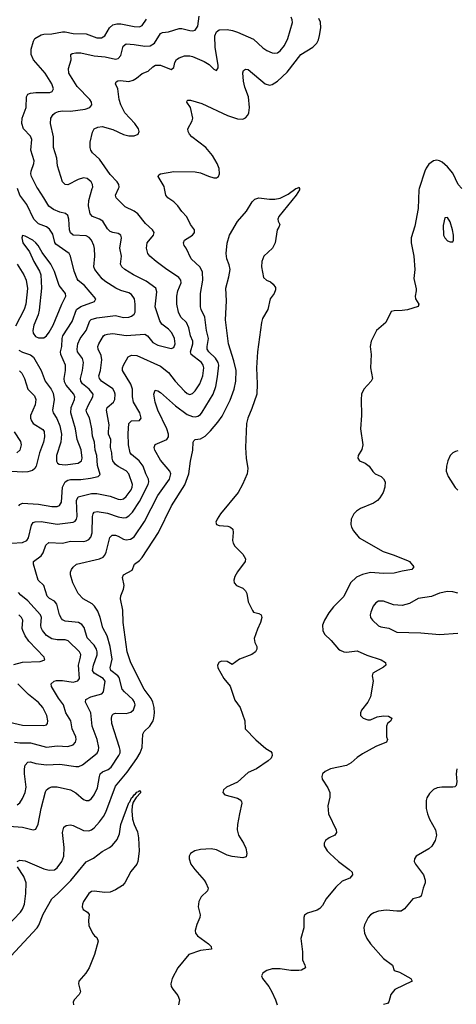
# Model space of a CAD drawing. Header units: inches. Extents: x 990586 to 1117858, y 769490 to 892071.
# Tile 192 of 248: x 1053088 to 1056377, y 863855 to 871272. Entities that reach past the tile are written whole.
import ezdxf

# ---------------------------------------------------------------- set-up
doc = ezdxf.new("R2010")
doc.units = ezdxf.units.IN
doc.header["$MEASUREMENT"] = 0
doc.layers.add('B0856', color=7, linetype='Continuous')
doc.layers.add('B0857', color=7, linetype='Continuous')

msp = doc.modelspace()

# ---------------------------------------------------------------- linework, layer by layer
at = {"layer": 'B0856', "color": 6}
for points, elevation in [([(1053010, 865197.6), (1053109.9, 865189.9), (1053170, 865173.2), (1053190, 865170.4), (1053210, 865175.4), (1053227.8, 865212.2), (1053248.8, 865330), (1053283.5, 865456.5), (1053290, 865471.4), (1053310, 865486.9), (1053330, 865492.4), (1053370, 865492.4), (1053470, 865471.2), (1053510, 865447.4), (1053570, 865397.9), (1053590, 865389.3), (1053610, 865391.1), (1053630, 865405.8), (1053650, 865434.2), (1053674.8, 865485.2), (1053688.3, 865570), (1053695.6, 865590), (1053712.5, 865607.5), (1053755.4, 865624.6), (1053778.4, 865641.6), (1053836.3, 865730), (1053843.9, 865750), (1053844.8, 865770), (1053839.5, 865790), (1053781.7, 865970), (1053779.7, 866010), (1053785.9, 866034.1), (1053796, 866044), (1053810, 866048.8), (1053890, 866046.3), (1053924.5, 866055.5), (1053945.8, 866074.2), (1053957.4, 866110), (1053953.2, 866130), (1053940.9, 866150), (1053876.8, 866210), (1053861.1, 866230), (1053837.2, 866317.2), (1053826.9, 866330), (1053774.4, 866370), (1053769.4, 866390), (1053784.7, 866455.3), (1053771, 866550), (1053748.3, 866630), (1053713.7, 866690), (1053694.6, 866770), (1053676.2, 866816.2), (1053653, 866853), (1053633, 866873), (1053565.4, 866910), (1053530, 866949.9), (1053488.3, 867030), (1053470.9, 867090), (1053471.6, 867110), (1053478.2, 867130), (1053491, 867149), (1053516.6, 867170), (1053689.8, 867209.8), (1053716.3, 867223.7), (1053730, 867239.1), (1053739.6, 867260.4), (1053768, 867372), (1053785.4, 867390), (1053810, 867388.4), (1053830, 867381.5), (1053870, 867359.4), (1053890, 867353.6), (1053921.9, 867358.1), (1053950, 867377.3), (1054027.3, 867492.7), (1054130, 867687.8), (1054217.8, 867810), (1054225.7, 867850), (1054220.2, 867870), (1054150, 867952.9), (1054105.4, 868030), (1054101, 868050), (1054110, 868072.7), (1054197.1, 868110), (1054209.5, 868130), (1054209.8, 868150), (1054196.8, 868190), (1054129.4, 868330), (1054108.9, 868390), (1054098.9, 868450), (1054105.1, 868474.9), (1054110, 868480.1), (1054130, 868476.1), (1054150, 868463.3), (1054262.5, 868362.5), (1054350, 868298.8), (1054390, 868283.1), (1054410, 868281), (1054430, 868284.9), (1054450, 868298.4), (1054464.1, 868315.9), (1054545.8, 868450), (1054565.7, 868510), (1054578.8, 868581.2), (1054587.2, 868670), (1054583.8, 868690), (1054563.3, 868723.3), (1054512.2, 868770), (1054499.8, 868790), (1054499.4, 868810), (1054511.4, 868870), (1054494.5, 868930), (1054482.1, 869030), (1054454.4, 869090), (1054451.4, 869110), (1054450.3, 869210), (1054469, 869310), (1054464.8, 869370), (1054447.1, 869407.1), (1054380.2, 869470), (1054343.3, 869550), (1054328, 869570), (1054321.7, 869590), (1054329.3, 869610), (1054390.3, 869650), (1054399.2, 869660.8), (1054406.3, 869670), (1054404.3, 869690), (1054374.9, 869730), (1054346.8, 869786.8), (1054310, 869826.7), (1054280.4, 869870), (1054250, 869900.2), (1054204.8, 869930), (1054189.7, 869949.7), (1054178.7, 870000)], 2800), ([(1053027.1, 867330), (1053110, 867334), (1053141.8, 867350), (1053154.7, 867370), (1053176.7, 867463.3), (1053190, 867483.5), (1053203.7, 867490), (1053250, 867491), (1053370, 867472.9), (1053490, 867486.1), (1053506.3, 867493.7), (1053516.9, 867510), (1053520.2, 867530), (1053517.2, 867650), (1053530, 867676.6), (1053630, 867702), (1053670, 867702.8), (1053770, 867682.1), (1053830, 867660), (1053850, 867657.2), (1053870, 867663), (1053890, 867679.4), (1053927.7, 867730), (1053936, 867750), (1053937.8, 867770), (1053910.5, 867850.5), (1053890, 867873.7), (1053830, 867906.2), (1053810, 867922), (1053789.6, 867949.6), (1053784.4, 867970), (1053782.1, 868010), (1053773.3, 868050), (1053774.2, 868110), (1053758.3, 868150), (1053756, 868170), (1053761.1, 868221.1), (1053742.3, 868330), (1053748.3, 868350), (1053795.8, 868390), (1053805.2, 868410), (1053807.5, 868450), (1053803.1, 868470), (1053790.4, 868490.4), (1053704.6, 868550), (1053688.8, 868570), (1053685.6, 868590), (1053697.4, 868630), (1053707.9, 868710), (1053702.9, 868742.9), (1053679.7, 868790), (1053676.8, 868810), (1053683.7, 868830), (1053720.6, 868890), (1053730, 868897.8), (1053750, 868903.7), (1053790, 868907.2), (1053890, 868892.2), (1054030, 868903.3), (1054051.8, 868891.8), (1054090, 868841.4), (1054130, 868820.6), (1054230, 868794.5), (1054250, 868803.8), (1054260.7, 868830), (1054254.4, 868870), (1054234.2, 868914.2), (1054210, 868940.1), (1054158, 868978), (1054142.8, 869002.8), (1054109.5, 869110), (1054122.5, 869222.5), (1054113.9, 869250), (1054041.9, 869301.9), (1053944.9, 869350), (1053879.4, 869390), (1053856.7, 869410), (1053847.8, 869430), (1053855.1, 869490), (1053842.6, 869550), (1053855.9, 869630), (1053850.2, 869650), (1053830, 869660.6), (1053790, 869668), (1053770, 869677.4), (1053750, 869697.5), (1053715.2, 869755.2), (1053690.1, 869770.1), (1053636.5, 869790), (1053620.3, 869810), (1053606.1, 869870), (1053610.3, 869910), (1053635.4, 870000)], 3000), ([(1053068.9, 864930), (1053090, 864941), (1053130, 864935.9), (1053270, 864875.6), (1053310, 864865.6), (1053350, 864868.1), (1053370, 864882), (1053406, 864930), (1053419.6, 864970), (1053423.9, 865036.2), (1053409.5, 865150), (1053421.3, 865190), (1053437.3, 865202.7), (1053470, 865206.9), (1053490, 865202.2), (1053570, 865164.4), (1053610, 865162.3), (1053630, 865169.8), (1053650, 865185.1), (1053690, 865230), (1053719.6, 865270), (1053737.2, 865302.8), (1053810, 865499.3), (1053896.9, 865603.1), (1053970, 865705.7), (1053996.3, 865750), (1054010.2, 865790.2), (1054015.2, 865890), (1054026.8, 865910), (1054069.8, 865950.2), (1054093.3, 865990), (1054099.8, 866010), (1054103.5, 866050), (1054101.4, 866090), (1054092.4, 866130), (1054078.2, 866158.2), (1054025.7, 866230), (1053926.1, 866426.1), (1053897.7, 866510), (1053868.9, 866730), (1053864.3, 866824.3), (1053846.8, 866910), (1053849.1, 866930.9), (1053870, 866982.3), (1053875.2, 867010), (1053862.7, 867070), (1053870.9, 867090), (1053935.6, 867124.4), (1053953.5, 867170), (1053990, 867197.8), (1054010, 867222), (1054134.4, 867410), (1054231.3, 867610), (1054332.4, 867767.6), (1054362.3, 867850), (1054373.9, 867946.1), (1054393.2, 868030), (1054394.3, 868090), (1054399.3, 868100.7), (1054409.8, 868110.2), (1054450, 868115.7), (1054484.4, 868135.6), (1054525.7, 868174.3), (1054580.5, 868239.5), (1054613.8, 868286.2), (1054634.7, 868325.3), (1054673.2, 868406.8), (1054702.9, 868490), (1054716.3, 868550), (1054718.5, 868630), (1054702, 868702), (1054661.5, 868830), (1054638.8, 869010), (1054645.1, 869154.9), (1054640.1, 869250), (1054664.8, 869335.2), (1054673.5, 869390), (1054666.4, 869426.4), (1054647.5, 869470), (1054643.2, 869510), (1054652, 869588), (1054670, 869648), (1054730, 869752), (1054797, 869830), (1054840.2, 869899.8), (1054859, 869921), (1054889.2, 869930.8), (1054970, 869920.5), (1055010, 869920.5), (1055050, 869927.2), (1055110, 869958.5), (1055168.7, 870000)], 2700), ([(1053070, 865357.7), (1053090, 865373.8), (1053110, 865405.1), (1053130, 865450), (1053136.5, 865490), (1053125, 865590), (1053125, 865630), (1053130, 865657.1), (1053150, 865679.2), (1053170, 865681.1), (1053210, 865668.7), (1053290, 865659.6), (1053390, 865664.7), (1053510, 865646), (1053533.6, 865646.4), (1053561.5, 865658.5), (1053671.9, 865748.1), (1053682, 865770), (1053683.3, 865790), (1053672.9, 865850), (1053634.2, 865950), (1053624.8, 866050), (1053583.5, 866130), (1053585.5, 866150), (1053625, 866170), (1053707.3, 866192.7), (1053719.3, 866210), (1053733.2, 866290), (1053718.2, 866310), (1053648.4, 866350), (1053637.3, 866370), (1053644, 866410), (1053671.6, 866488.4), (1053671.2, 866510), (1053666.2, 866530), (1053650, 866560.1), (1053596.5, 866616.5), (1053574.5, 866694.5), (1053556.6, 866716.6), (1053530.8, 866730.8), (1053430, 866741.8), (1053411.6, 866751.6), (1053402.3, 866762.3), (1053389, 866788.9), (1053366.8, 866870), (1053350.8, 866890.8), (1053312.4, 866912.4), (1053294.4, 866930), (1053270, 867010), (1053228.6, 867050), (1053191.2, 867170), (1053193.3, 867190), (1053250, 867232.6), (1053264.5, 867255.5), (1053286.4, 867313.6), (1053307.1, 867332.9), (1053410, 867328.1), (1053470, 867344.5), (1053570, 867341.5), (1053590, 867345.2), (1053610, 867356.3), (1053624.8, 867375.2), (1053634.6, 867405.4), (1053637.4, 867530), (1053640.7, 867550), (1053650, 867561.8), (1053673, 867567), (1053750, 867556), (1053830, 867526.7), (1053870, 867518.5), (1053890, 867522.6), (1053910, 867533.7), (1053938.4, 867561.6), (1053990, 867642.8), (1054056, 867770), (1054062.2, 867790), (1054059.6, 867810), (1054039.3, 867850), (1054017.8, 867910), (1053989.5, 867949.5), (1053930, 867996.8), (1053921.7, 868010), (1053907.6, 868070), (1053905.3, 868154.7), (1053910.4, 868230), (1053930, 868250), (1053990, 868251.6), (1054004.4, 868270), (1053994.1, 868310), (1053944.9, 868390), (1053937.7, 868430), (1053937.1, 868490), (1053926.7, 868526.7), (1053863.2, 868630), (1053862.7, 868650), (1053869.5, 868670.5), (1053906.5, 868733.5), (1053930, 868746.1), (1053970, 868741.7), (1054150, 868662.7), (1054210, 868614.4), (1054258.7, 868550), (1054330, 868473.3), (1054350, 868457), (1054370, 868449.4), (1054390, 868455.9), (1054410, 868475.6), (1054445.4, 868530), (1054467.7, 868590), (1054475.8, 868650), (1054471.1, 868670), (1054458.3, 868690), (1054380.9, 868750), (1054374, 868770), (1054391.3, 868830), (1054391.3, 868850), (1054375.8, 868890), (1054362.5, 868950), (1054343.9, 868990), (1054302.6, 869030), (1054285.4, 869070), (1054272.1, 869130), (1054271.1, 869190), (1054279.6, 869230), (1054303.8, 869290), (1054301.3, 869310), (1054286.9, 869330), (1054270, 869343.5), (1054196, 869390), (1054115.3, 869450), (1054067.9, 869490), (1054053.3, 869510), (1054044.5, 869550), (1054049.7, 869590), (1054097.3, 869650), (1054102, 869670), (1054089.4, 869690), (1054035.7, 869735.7), (1053977.1, 869810), (1053950, 869829.1), (1053882.1, 869862.1), (1053815.2, 869930), (1053809.4, 869950), (1053833.6, 870000)], 2900), ([(1053082.5, 868782.5), (1053110, 868766.5), (1053170, 868746.8), (1053193.1, 868730), (1053249.2, 868630), (1053280, 868550), (1053325.2, 868490), (1053339.6, 868459.6), (1053348.2, 868410), (1053334.8, 868330), (1053340.4, 868310), (1053367.3, 868267.3), (1053391.8, 868211.8), (1053403.8, 868150), (1053397.8, 868090), (1053366.2, 867990), (1053365.4, 867945.4), (1053372, 867932), (1053384.6, 867924.6), (1053430, 867919.2), (1053527.9, 867932.1), (1053553.8, 867950), (1053558.5, 867970), (1053551.9, 868031.9), (1053521.9, 868110), (1053509.2, 868190), (1053472.6, 868310), (1053477.2, 868350), (1053499.9, 868410), (1053502.7, 868430), (1053497.2, 868450), (1053438.2, 868518.2), (1053425.3, 868545.3), (1053424, 868570), (1053433.5, 868630), (1053432.4, 868670), (1053398.9, 868750), (1053396.9, 868770), (1053406.2, 868810), (1053407.8, 868870), (1053414.4, 868890), (1053482.4, 868997.6), (1053516.7, 869090), (1053548.9, 869111.1), (1053651.3, 869150), (1053661.3, 869170), (1053577.6, 869270), (1053530, 869306.6), (1053520.4, 869320.4), (1053498.8, 869378.8), (1053471.3, 869490), (1053460.4, 869510), (1053360.9, 869580.9), (1053353.1, 869593.1), (1053337.3, 869657.3), (1053313.8, 869693.8), (1053290, 869710.9), (1053230, 869735.3), (1053195.6, 869770), (1053141.1, 869881.1), (1053088.6, 869950), (1053072.2, 870000)], 3200), ([(1053082, 867610), (1053090, 867621.2), (1053110, 867629.7), (1053230, 867621.4), (1053330, 867606.1), (1053370, 867605.9), (1053388, 867612), (1053402.2, 867637.8), (1053411.9, 867750), (1053430, 867791.8), (1053450, 867803.9), (1053470, 867808.2), (1053550, 867808.9), (1053622.8, 867817.2), (1053679.2, 867830), (1053694.8, 867845.2), (1053674.7, 867914.7), (1053669.5, 867990), (1053655.7, 868030), (1053651, 868090), (1053635.9, 868135.9), (1053632, 868190), (1053619.8, 868250), (1053613.7, 868273.7), (1053593.6, 868310), (1053590.1, 868330), (1053606.5, 868370), (1053640.2, 868430), (1053640.8, 868450), (1053610.6, 868490), (1053561.9, 868530), (1053548.4, 868550), (1053545.9, 868570), (1053561, 868630), (1053569.4, 868690), (1053560.7, 868720.7), (1053523.8, 868770), (1053520.5, 868790), (1053526.3, 868830), (1053544.5, 868870), (1053589.1, 868930.9), (1053615.9, 869004.1), (1053625.8, 869014.2), (1053670, 869026.7), (1053810, 869043.4), (1053870, 869029.5), (1053910, 869030.2), (1053930, 869037.7), (1053950, 869053.8), (1053956.9, 869070), (1053958.6, 869130), (1053953.5, 869170), (1053930, 869201.2), (1053910, 869213.4), (1053850, 869231.9), (1053813.1, 869250), (1053730, 869301.7), (1053710, 869320.5), (1053654.6, 869390), (1053647.6, 869410), (1053655, 869490), (1053651.8, 869548.2), (1053647.6, 869570), (1053629.4, 869610), (1053611.8, 869631.8), (1053590, 869643.1), (1053490.7, 869650), (1053470, 869665.6), (1053462.3, 869690), (1053458, 869770), (1053450, 869796.9), (1053432.1, 869812.2), (1053390, 869823.2), (1053342.7, 869842.7), (1053307.4, 869867.4), (1053271.2, 869930), (1053223.7, 870000)], 3100), ([(1055195.9, 870000), (1055197.3, 869997.3), (1055196, 869990), (1055171.1, 869950), (1055041.5, 869790), (1055034, 869770), (1055034.9, 869754.9), (1055046.8, 869730), (1055041, 869710), (1055028.2, 869690), (1055011.8, 869590), (1054992.3, 869550), (1054928.4, 869490), (1054912, 869450), (1054909.3, 869409.3), (1054926, 869330), (1054948.7, 869310), (1054977.1, 869297.1), (1054998.7, 869278.7), (1055014.8, 869254.8), (1055016.2, 869236.2), (1055005.3, 869210), (1054974.5, 869170), (1054956.6, 869090), (1054918.2, 869021.8), (1054909.3, 868990.7), (1054878.6, 868770), (1054871.9, 868650), (1054878.2, 868530), (1054874.1, 868450), (1054837.8, 868342.2), (1054805.9, 868270), (1054796.2, 868230), (1054788.9, 868048.9), (1054794.2, 867970), (1054806, 867890), (1054801.7, 867850), (1054767, 867770), (1054733.8, 867710), (1054601.6, 867550), (1054575.5, 867510), (1054567, 867487), (1054570, 867469.1), (1054590, 867463), (1054656.3, 867456.3), (1054675.5, 867450), (1054693.7, 867433.7), (1054696.5, 867410), (1054690.2, 867350), (1054695.5, 867330), (1054710, 867305.7), (1054770, 867244.9), (1054789, 867210), (1054787.6, 867190), (1054730, 867111.7), (1054710, 867077.3), (1054701.9, 867050), (1054703.2, 867030), (1054720.9, 867010), (1054769.5, 866989.5), (1054790, 866970.3), (1054798.2, 866950), (1054810, 866888), (1054842.2, 866822.2), (1054850.7, 866810), (1054890, 866799.6), (1054908.2, 866790), (1054911.3, 866770), (1054903.2, 866730), (1054878.8, 866681.2), (1054854, 866610), (1054859.3, 866579.3), (1054873.5, 866550), (1054874.2, 866530), (1054865.7, 866510), (1054836.5, 866490), (1054744.2, 866455.8), (1054690, 866414), (1054650, 866436.8), (1054610, 866439.8), (1054590, 866432.6), (1054579.2, 866410), (1054581.1, 866390), (1054625, 866310), (1054672.6, 866252.6), (1054710, 866146.4), (1054750.2, 866090), (1054783.6, 865990), (1054786.7, 865930), (1054867.4, 865847.4), (1054942.7, 865782.7), (1054979.6, 865759.6), (1054988.1, 865750), (1054991.1, 865730), (1054981.6, 865710), (1054960.7, 865690), (1054871.7, 865630), (1054810, 865600.4), (1054730, 865528.7), (1054646, 865490), (1054623.2, 865470), (1054619.1, 865450), (1054634, 865434), (1054730, 865407.2), (1054753, 865393), (1054759.9, 865379.9), (1054762.7, 865370), (1054743.1, 865290), (1054728.5, 865210), (1054726, 865170), (1054736.2, 865130), (1054773, 865070), (1054791.7, 865030), (1054798.4, 864990), (1054795, 864965), (1054770, 864958.3), (1054688, 864968), (1054650, 864979.7), (1054570, 865019.3), (1054530, 865026.6), (1054450, 865020.2), (1054408.7, 865011.3), (1054375.7, 864990), (1054366, 864970), (1054364.7, 864950), (1054377.8, 864910), (1054406.5, 864870), (1054477.5, 864790), (1054491.6, 864770), (1054507.5, 864730), (1054503.6, 864710), (1054456.2, 864663.8), (1054437.1, 864630), (1054433.8, 864590), (1054446.9, 864530), (1054446.4, 864510), (1054422.6, 864457.4), (1054410.2, 864410), (1054411.6, 864390), (1054427.2, 864370), (1054510.5, 864310), (1054530.1, 864290), (1054532.7, 864270), (1054450, 864259.8), (1054363.2, 864230), (1054278.9, 864130), (1054237.5, 864050), (1054227.3, 864010), (1054230.2, 863990), (1054240.7, 863970), (1054280.6, 863920.6), (1054293.1, 863890), (1054284.3, 863850)], 2700), ([(1056098.6, 870000), (1056095.4, 869990), (1056090.8, 869850), (1056064.4, 869715.6), (1056036.8, 869630), (1056037.1, 869590), (1056056.6, 869490), (1056064.9, 869390), (1056056.5, 869323.5), (1056074.6, 869245.4), (1056075.9, 869230), (1056067.6, 869190), (1056069.3, 869170), (1056094.2, 869130), (1056089.3, 869110.7), (1056010, 869087.3), (1055970, 869080.3), (1055910, 869079.9), (1055886.5, 869073.5), (1055847.1, 868990), (1055775.9, 868930), (1055736.3, 868850), (1055728.4, 868810), (1055735.2, 868750), (1055731.3, 868650), (1055746.7, 868570), (1055736.1, 868550), (1055679.6, 868490), (1055662.8, 868450), (1055659.7, 868410), (1055663.2, 868290), (1055655.3, 868190), (1055674, 868070), (1055666.2, 868033.8), (1055638.3, 867990), (1055634.3, 867970), (1055647.7, 867950), (1055690, 867931), (1055720.8, 867910), (1055747.8, 867867.8), (1055765.2, 867850), (1055810.3, 867830), (1055830, 867814), (1055840.2, 867790), (1055839.4, 867750), (1055826.7, 867710), (1055802.1, 867670), (1055783.5, 867650), (1055752.6, 867630), (1055655.9, 867590), (1055625, 867570), (1055606.4, 867550), (1055585.8, 867510), (1055583.2, 867470), (1055588.2, 867450), (1055602.7, 867422.7), (1055646.4, 867370), (1055825.2, 867265.2), (1055910, 867239.1), (1056015, 867195), (1056024.4, 867190), (1056057.3, 867150), (1056042.7, 867130), (1055970, 867118.7), (1055910, 867102.4), (1055830, 867100), (1055730, 867106.6), (1055670, 867092.5), (1055626.6, 867073.4), (1055581.4, 867030), (1055530, 866927.3), (1055453.2, 866850), (1055416.5, 866803.5), (1055383.5, 866750), (1055370.3, 866710), (1055372.7, 866670), (1055384, 866644), (1055435.2, 866595.2), (1055489.8, 866530), (1055501.9, 866521.9), (1055530, 866511), (1055550, 866508.6), (1055630, 866517.9), (1055704.2, 866484.2), (1055811.6, 866450), (1055843.6, 866430), (1055846.5, 866410), (1055830, 866393.5), (1055749.1, 866350), (1055743.9, 866330), (1055750.2, 866290), (1055730.2, 866170), (1055711.1, 866130), (1055663.8, 866070), (1055655.4, 866050), (1055656.5, 866030), (1055674.9, 866010), (1055710, 865997.8), (1055730, 865997.9), (1055780.5, 866019.5), (1055830, 866028.1), (1055866.1, 866026.1), (1055892.5, 866010), (1055883.5, 865990), (1055859.8, 865970), (1055850.9, 865950), (1055851.9, 865870), (1055858.2, 865850), (1055852.5, 865830), (1055770, 865797), (1055670, 865742.4), (1055630, 865714.9), (1055585.6, 865674.4), (1055550, 865653), (1055430, 865627.8), (1055389, 865610), (1055369.6, 865590), (1055363.5, 865570), (1055368, 865550), (1055410, 865485.3), (1055424.3, 865450), (1055424.2, 865415.9), (1055409.5, 865350), (1055414.6, 865290), (1055471.9, 865170), (1055475.8, 865150), (1055462.3, 865130), (1055418.3, 865110), (1055392.3, 865090), (1055382.3, 865070), (1055382.7, 865050), (1055404.7, 865010), (1055425.5, 864990), (1055490.6, 864930), (1055571.4, 864871.4), (1055593, 864850), (1055595.6, 864830), (1055574.1, 864805.9), (1055517.9, 864782.1), (1055470, 864736.3), (1055396.7, 864650), (1055370, 864600.5), (1055350, 864576), (1055330, 864563.3), (1055257.5, 864542.5), (1055233.4, 864526.6), (1055227.5, 864510), (1055229.5, 864430.5), (1055205.6, 864350), (1055219.8, 864250), (1055217.5, 864190), (1055236.1, 864150), (1055240.5, 864130), (1055210, 864113.2), (1055190.2, 864109.8), (1055130, 864110.9), (1055050, 864122.6), (1054990, 864121.1), (1054951, 864110), (1054930, 864096.9), (1054919.4, 864090), (1054910.9, 864070), (1054916.1, 864050), (1054964.7, 863990), (1054988.8, 863950), (1055016, 863890), (1055027.3, 863850)], 2800), ([(1053069.3, 869429.3), (1053118.5, 869350), (1053137, 869310), (1053146.3, 869246.3), (1053135, 869130), (1053120.8, 869090), (1053056.9, 868963.1)], 3200), ([(1053086.7, 868626.7), (1053104.7, 868610), (1053125, 868570), (1053148.4, 868490), (1053199.4, 868439.4), (1053211, 868411), (1053203.6, 868370), (1053170.8, 868290), (1053170.4, 868270), (1053176.3, 868250), (1053190.6, 868230), (1053263.8, 868183.8), (1053272.9, 868170), (1053275.6, 868130), (1053267.6, 868090), (1053237.5, 868010), (1053213.5, 867910), (1053203, 867890), (1053184.3, 867875.7), (1053150, 867865.1), (1053110, 867863.2), (1053030, 867869.1)], 3100), ([(1053046.2, 868166.2), (1053093.7, 868093.7), (1053100.2, 868070), (1053089.9, 868030.1), (1053067.6, 868010)], 3000), ([(1056390, 868023.1), (1056370, 868020.2), (1056350, 868010.5), (1056330.9, 867989.1), (1056312.9, 867950), (1056302.5, 867910), (1056301.5, 867870), (1056316.2, 867830), (1056368, 867748), (1056388.7, 867728.7)], 2900), ([(1053049.9, 865830), (1053090, 865823.5), (1053170, 865823.8), (1053290, 865793.3), (1053370, 865801), (1053450, 865797), (1053490, 865809.6), (1053507.9, 865830), (1053512.8, 865850), (1053510.7, 865870), (1053484.6, 865930), (1053472.4, 865990), (1053436.6, 866050), (1053417.4, 866110), (1053380.9, 866160.9), (1053327.4, 866250), (1053324.4, 866270), (1053347.6, 866290), (1053366.5, 866293.5), (1053410, 866293.5), (1053490, 866282.2), (1053527.3, 866292.7), (1053539.1, 866310), (1053531.4, 866408.6), (1053547.5, 866470), (1053548.3, 866490), (1053539.9, 866510), (1053454, 866594), (1053430, 866601.1), (1053370, 866600.9), (1053330, 866608), (1053290, 866634.4), (1053260.9, 866670), (1053251.1, 866690), (1053247.7, 866710), (1053251.7, 866770), (1053245.2, 866790), (1053150, 866895.3), (1053096.3, 866936.3), (1053078.2, 866958.2)], 3000), ([(1056390, 866952.3), (1056350, 866963.3), (1056310, 866964.6), (1056250, 866951.7), (1056190, 866927.3), (1056090, 866912.9), (1056024.9, 866875.1), (1055970, 866858.4), (1055903.7, 866863.7), (1055830, 866892.2), (1055790, 866892.1), (1055770, 866879.7), (1055750, 866853.5), (1055732.2, 866810), (1055729, 866790), (1055732, 866770), (1055744.9, 866750), (1055790, 866705.6), (1055810, 866697.4), (1055870, 866688.1), (1055930, 866659.5), (1056110, 866652.5), (1056250, 866641), (1056389.6, 866649.6)], 2900), ([(1053044.5, 866415.5), (1053110, 866431.2), (1053242.2, 866437.8), (1053278.3, 866450), (1053272.8, 866470), (1053157.9, 866590), (1053130, 866630.8), (1053110.8, 866670), (1053107.2, 866687.2), (1053110.7, 866750), (1053102, 866770), (1053081, 866790)], 3100), ([(1052970, 865990.2), (1053110, 865957), (1053270, 865954.5), (1053290, 865961.3), (1053297.3, 865970), (1053300.6, 865990), (1053293.5, 866030), (1053263.6, 866090), (1053228.8, 866128.8), (1053154.5, 866190), (1053075.1, 866270)], 3100), ([(1056381.6, 865630), (1056375.9, 865590), (1056382.1, 865530), (1056376.4, 865503.6), (1056365.5, 865494.5), (1056350.1, 865489.9), (1056269.1, 865490.9), (1056233.6, 865486.4), (1056206.5, 865473.5), (1056176.6, 865443.4), (1056155.4, 865410), (1056150.2, 865390), (1056150.2, 865329.8), (1056159.1, 865290), (1056174.6, 865250), (1056220.1, 865170), (1056227.2, 865130), (1056217.9, 865090), (1056192.5, 865047.5), (1056170, 865027.2), (1056074, 864970), (1056061.3, 864950), (1056060.7, 864930), (1056069.1, 864910), (1056129.8, 864830), (1056142.9, 864790), (1056142.4, 864770), (1056127.1, 864730), (1056112.2, 864670), (1056098.8, 864661.2), (1056050, 864649.2), (1055986, 864574), (1055962.1, 864557.9), (1055930, 864555.6), (1055850, 864564.7), (1055790, 864556.9), (1055755, 864545), (1055731.1, 864530), (1055712.4, 864510), (1055685.9, 864454.1), (1055681.1, 864430), (1055685.9, 864390), (1055703.8, 864350), (1055731.9, 864310), (1055830, 864201), (1055896.9, 864150), (1055908.3, 864110), (1055950, 864097.6), (1056033.7, 864050), (1056044.4, 864030), (1055913.1, 863966.9), (1055884.3, 863930), (1055870, 863873), (1055858.1, 863861.9), (1055830, 863853.8)], 2900), ([(1052990, 864183.6), (1053219.6, 864430), (1053232.2, 864450), (1053265.4, 864534.6), (1053329.4, 864650.6), (1053373.3, 864686.7), (1053472.5, 864787.5), (1053590, 864929.2), (1053644.4, 864955.6), (1053710, 865006.8), (1053764.2, 865035.8), (1053786.5, 865053.5), (1053823.7, 865096.3), (1053841.3, 865138.7), (1053850.8, 865210), (1053910, 865372.4), (1053919, 865381), (1053930, 865411.1), (1053941.7, 865418.3), (1053950, 865434.1), (1053960.4, 865439.6), (1053970, 865454.1), (1053982.7, 865457.3), (1053990, 865464.9), (1054001.7, 865450), (1053966.8, 865413.2), (1053943.4, 865376.6), (1053935.6, 865350), (1053932.7, 865312.7), (1053939.3, 865250), (1053951, 865210), (1053975.5, 865155.5), (1053983.5, 865110), (1053987.4, 865007.4), (1053977.5, 864930), (1053970.2, 864910), (1053924.9, 864855.1), (1053881.4, 864770), (1053862.7, 864750), (1053810, 864717), (1053770, 864700.4), (1053730, 864697.9), (1053650, 864708), (1053630, 864704.6), (1053608.6, 864690), (1053568.4, 864630), (1053561.2, 864610), (1053558.7, 864590), (1053567.2, 864570), (1053599.3, 864550), (1053611.2, 864531.2), (1053605.4, 864485.4), (1053609.5, 864449.5), (1053635.6, 864390), (1053650.9, 864370.9), (1053670, 864358.5), (1053678.8, 864330), (1053651.3, 864231.3), (1053611, 864130), (1053586.1, 864090), (1053534.6, 864030), (1053532, 864010), (1053545.5, 863950), (1053536.5, 863930), (1053499.6, 863890), (1053492.2, 863870), (1053492.6, 863850)], 2600), ([(1052990, 864439.3), (1053093.4, 864550), (1053110, 864571.5), (1053125.3, 864610), (1053134.4, 864690), (1053136.8, 864770), (1053118.9, 864818.9), (1053072.2, 864890)], 2700)]:
    msp.add_lwpolyline(points, dxfattribs=dict(at, elevation=elevation))
for points, elevation in [([(1056310, 869782.9), (1056290, 869779.8), (1056277.6, 869722.4), (1056280.3, 869650), (1056290, 869627.8), (1056310, 869607.4), (1056330, 869598), (1056350, 869598.5), (1056357.3, 869610), (1056356.5, 869650), (1056349.5, 869690), (1056330.9, 869750)], 2900), ([(1053110, 869645.3), (1053105.3, 869630), (1053113.1, 869590), (1053162.8, 869522.8), (1053194.3, 869450), (1053238.3, 869378.3), (1053248, 869350), (1053252.3, 869250), (1053236.1, 869083.9), (1053228.5, 869050), (1053195.3, 868970), (1053186.5, 868930), (1053189.6, 868909.6), (1053206.5, 868886.5), (1053230, 868875.6), (1053270, 868874.3), (1053290, 868891.2), (1053310, 868917.9), (1053340.3, 868970), (1053405.7, 869130), (1053437, 869190), (1053433.9, 869210), (1053384.7, 869270), (1053350, 869376.2), (1053324.1, 869430), (1053258.7, 869518.7), (1053227.6, 869570), (1053211.1, 869591.1), (1053187.2, 869610), (1053130, 869641.2)], 3300)]:
    msp.add_lwpolyline(points, close=True, dxfattribs=dict(at, elevation=elevation))
at = {"layer": 'B0857', "color": 6}
for points, elevation in [([(1053223.7, 870000), (1053216.9, 870010), (1053177.2, 870090), (1053171.7, 870110), (1053174.2, 870130), (1053195.7, 870190), (1053197.3, 870210), (1053172.7, 870290), (1053180.2, 870370), (1053170, 870393.9), (1053118.1, 870450), (1053104.4, 870490), (1053106.1, 870530), (1053136.6, 870610), (1053139.8, 870690), (1053149.9, 870710), (1053170, 870718.3), (1053210, 870723.3), (1053316.2, 870723.8), (1053332.9, 870730), (1053342.5, 870750), (1053331.2, 870790), (1053279, 870870), (1053191.1, 870970), (1053174, 871010), (1053173.7, 871050), (1053191.8, 871110), (1053202.5, 871130), (1053250, 871159), (1053270, 871163.7), (1053330, 871165.5), (1053410, 871181.2), (1053430, 871181), (1053490, 871167.7), (1053590, 871164.7), (1053670, 871135.1), (1053705.6, 871134.4), (1053730, 871150.3), (1053766, 871210), (1053790, 871232.4), (1053818.8, 871241.2), (1053850, 871241.5), (1053950, 871220.7), (1053990, 871218.2), (1054012.1, 871227.9), (1054043.7, 871276.3)], 3100), ([(1053635.4, 870000), (1053638.2, 870010), (1053636, 870030), (1053626.3, 870050), (1053596.1, 870076.1), (1053570, 870081.1), (1053530, 870067.3), (1053450, 870028.7), (1053430, 870029.6), (1053411.4, 870051.4), (1053372.2, 870170), (1053367.2, 870230), (1053342.4, 870310), (1053341.9, 870390), (1053320.4, 870490), (1053323.5, 870530), (1053341.2, 870558.8), (1053355, 870570), (1053380.4, 870579.6), (1053410, 870585.4), (1053470, 870583.9), (1053581.6, 870598.4), (1053617.4, 870610), (1053632.8, 870630), (1053629.4, 870650), (1053616.5, 870670), (1053521.6, 870770), (1053457.4, 870870), (1053455.6, 870904.4), (1053475.4, 870970), (1053473.2, 871010), (1053482.9, 871017.1), (1053510, 871023.3), (1053550, 871022), (1053650, 870999.7), (1053732.6, 870992.6), (1053810, 870975.4), (1053830, 870979.3), (1053850, 871003.1), (1053866.6, 871073.4), (1053890, 871089.5), (1053950, 871086.3), (1054030, 871072.6), (1054070, 871076), (1054104.8, 871095.2), (1054150, 871169.2), (1054164.3, 871175.7), (1054210, 871181.7), (1054290, 871205.3), (1054310, 871204.7), (1054370, 871190.5), (1054390.8, 871189.2), (1054410, 871194), (1054430, 871224.5), (1054440.5, 871299.5)], 3000), ([(1053833.6, 870000), (1053838.4, 870010), (1053834.9, 870030), (1053822, 870050), (1053770, 870105.2), (1053690, 870221.4), (1053636.5, 870270), (1053625, 870290), (1053619.9, 870310), (1053619.1, 870350), (1053635.7, 870424.3), (1053649.5, 870450.5), (1053677.5, 870462.5), (1053710, 870466.7), (1053790, 870445.7), (1053870, 870408.4), (1053910, 870396.6), (1053950, 870396.3), (1053979.9, 870410), (1053989, 870430), (1053982.6, 870450), (1053955.1, 870490), (1053880.6, 870570), (1053849.7, 870630), (1053837.7, 870670), (1053827.8, 870750), (1053810.8, 870790), (1053814.9, 870805.1), (1053828, 870812), (1053847, 870813), (1053910, 870807.4), (1053943.8, 870816.2), (1053968.8, 870831.2), (1054010, 870867.1), (1054056.4, 870883.6), (1054090, 870915.7), (1054111.7, 870928.3), (1054150, 870929.8), (1054230, 870897.1), (1054249.3, 870910.7), (1054256.7, 870950), (1054268.7, 870971.3), (1054290, 870985.5), (1054330, 870998.7), (1054370, 870999.5), (1054390, 870995.3), (1054477.1, 870957.1), (1054514.4, 870934.4), (1054550, 870898.3), (1054570.3, 870889.7), (1054583, 870910), (1054583.5, 870930), (1054561.6, 871061.6), (1054558.9, 871150), (1054570, 871179.9), (1054590, 871194.7), (1054650, 871198.7), (1054691.7, 871191.7), (1054730, 871179.1), (1054850, 871124.1), (1054919.2, 871059.2), (1054950, 871039), (1054990, 871022.4), (1055010, 871019.4), (1055030, 871023.2), (1055050, 871036.5), (1055082.5, 871077.5), (1055109.1, 871130), (1055142.6, 871250), (1055141.7, 871270), (1055133.1, 871290)], 2900), ([(1054178.7, 870000), (1054175.4, 870015.4), (1054131.3, 870090), (1054135.8, 870104.2), (1054148, 870112), (1054250, 870129.2), (1054410, 870126.8), (1054450, 870118.8), (1054510, 870092.1), (1054550, 870080.1), (1054570, 870080.2), (1054586.6, 870090), (1054593.3, 870110), (1054590, 870151.3), (1054575.4, 870190), (1054539.9, 870250), (1054489.9, 870310), (1054384.3, 870390), (1054366.2, 870410), (1054356.6, 870430), (1054354.9, 870450), (1054387.4, 870510), (1054391.9, 870530), (1054374.7, 870610), (1054346.9, 870650), (1054350, 870662), (1054354.3, 870665.7), (1054374.9, 870665.1), (1054461.2, 870641.2), (1054653.6, 870550), (1054730, 870524.6), (1054770, 870521.8), (1054790, 870532.7), (1054807.3, 870552.7), (1054814.8, 870570), (1054819.8, 870610), (1054812.6, 870690), (1054784.8, 870764.8), (1054774.9, 870810), (1054769.3, 870870.7), (1054775, 870890), (1054790, 870900.5), (1054810, 870895.6), (1054938.1, 870790), (1054970, 870778.4), (1054990, 870782.7), (1055030.9, 870809.1), (1055102.5, 870877.5), (1055205.1, 871010), (1055295.6, 871064.4), (1055325.4, 871094.6), (1055339, 871121), (1055347.5, 871152.5), (1055356, 871210), (1055354.4, 871254.4), (1055341.8, 871281.8)], 2800), ([(1056419.3, 870000), (1056391.1, 870030), (1056350, 870115.3), (1056310, 870164.1), (1056270, 870197.9), (1056250, 870210), (1056230, 870215.1), (1056205.3, 870210), (1056170, 870183.2), (1056150, 870153.3), (1056140.5, 870130), (1056098.6, 870000)], 2800), ([(1055168.7, 870000), (1055170, 870000.9), (1055191.1, 870008.9)], 2700), ([(1055194, 870010), (1055191.1, 870008.9)], 2700), ([(1055191.1, 870008.9), (1055195.9, 870000)], 2700)]:
    msp.add_lwpolyline(points, dxfattribs=dict(at, elevation=elevation))

doc.saveas('drawing.dxf')
